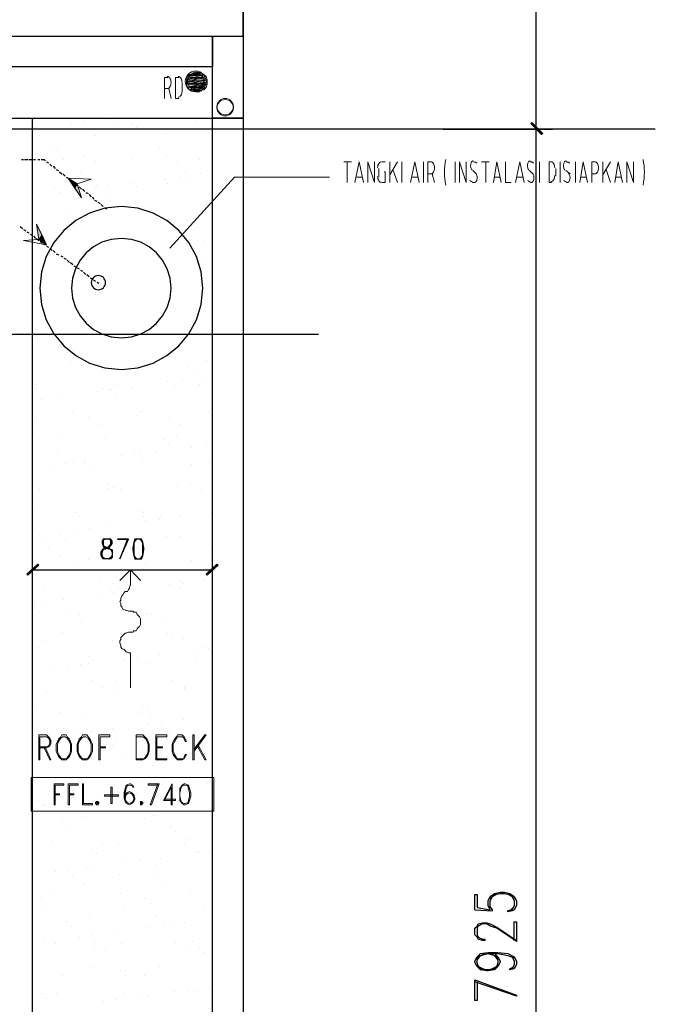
# Model space of a CAD drawing. Header units: millimetres. Extents: x 0 to 420, y 0 to 297.
# Tile 78 of 88: x 332 to 356, y 159 to 197. Entities that reach past the tile are written whole.
import ezdxf

# ---------------------------------------------------------------- set-up
doc = ezdxf.new("R2010")
doc.units = ezdxf.units.MM
doc.layers.add('FILL_000000', color=7, linetype='Continuous')
doc.layers.add('LINE_000000', color=7, linetype='Continuous')
doc.layers.add('FILL_FFFFFF', color=7, linetype='Continuous', true_color=0xffffff)
doc.layers.add('LINE_FFFFFF', color=7, linetype='Continuous', true_color=0xffffff)

msp = doc.modelspace()

# ---------------------------------------------------------------- hatches: boundary and pattern name
at = {"layer": 'FILL_000000'}
h = msp.add_hatch(color=7, dxfattribs=at)
h.dxf.hatch_style = 1
h.paths.add_polyline_path([(352.129, 193.04), (351.663, 193.421), (351.705, 193.463), (352.129, 193.04)])
h = msp.add_hatch(color=7, dxfattribs=at)
h.dxf.hatch_style = 1
h.paths.add_polyline_path([(351.705, 193.463), (351.663, 193.421), (352.129, 193.04), (351.705, 193.463)])
h = msp.add_hatch(color=7, dxfattribs=at)
h.dxf.hatch_style = 1
h.paths.add_polyline_path([(352.086, 192.998), (352.129, 193.04), (351.663, 193.421), (352.086, 192.998)])
h = msp.add_hatch(color=7, dxfattribs=at)
h.dxf.hatch_style = 1
h.paths.add_polyline_path([(351.663, 193.421), (352.129, 193.04), (352.086, 192.998), (351.663, 193.421)])
h = msp.add_hatch(color=7, dxfattribs=at)
h.dxf.hatch_style = 1
h.paths.add_polyline_path([(333.756, 191.304), (334.095, 191.093), (334.01, 190.923), (333.756, 191.304)])
h = msp.add_hatch(color=7, dxfattribs=at)
h.dxf.hatch_style = 1
h.paths.add_polyline_path([(334.095, 191.093), (334.01, 190.923), (334.264, 190.542), (334.095, 191.093)])
h = msp.add_hatch(color=7, dxfattribs=at)
h.dxf.hatch_style = 1
h.paths.add_polyline_path([(332.613, 188.934), (332.74, 189.103), (332.528, 189.526), (332.613, 188.934)])
h = msp.add_hatch(color=7, dxfattribs=at)
h.dxf.hatch_style = 1
h.paths.add_polyline_path([(332.909, 188.722), (332.613, 188.934), (332.74, 189.103), (332.909, 188.722)])
h = msp.add_hatch(color=7, dxfattribs=at)
h.dxf.hatch_style = 1
h.paths.add_polyline_path([(332.571, 176.361), (332.19, 175.937), (332.147, 175.98), (332.571, 176.361)])
h = msp.add_hatch(color=7, dxfattribs=at)
h.dxf.hatch_style = 1
h.paths.add_polyline_path([(332.613, 176.318), (332.571, 176.361), (332.19, 175.937), (332.613, 176.318)])
h = msp.add_hatch(color=7, dxfattribs=at)
h.dxf.hatch_style = 1
h.paths.add_polyline_path([(339.09, 175.98), (339.132, 175.937), (339.513, 176.361), (339.09, 175.98)])
h = msp.add_hatch(color=7, dxfattribs=at)
h.dxf.hatch_style = 1
h.paths.add_polyline_path([(339.132, 175.937), (339.513, 176.361), (339.556, 176.318), (339.132, 175.937)])
at = {"layer": 'FILL_FFFFFF'}
h = msp.add_hatch(color=7, dxfattribs=at)
h.dxf.hatch_style = 1
h.paths.add_polyline_path([(339.09, 195.241), (338.328, 195.114), (339.005, 195.326), (339.09, 195.241)])
h = msp.add_hatch(color=7, dxfattribs=at)
h.dxf.hatch_style = 1
h.paths.add_polyline_path([(338.328, 195.114), (339.005, 195.326), (338.37, 195.241), (338.328, 195.114)])
h = msp.add_hatch(color=7, dxfattribs=at)
h.dxf.hatch_style = 1
h.paths.add_polyline_path([(339.132, 195.114), (338.328, 195.03), (339.09, 195.241), (339.132, 195.114)])
h = msp.add_hatch(color=7, dxfattribs=at)
h.dxf.hatch_style = 1
h.paths.add_polyline_path([(338.328, 195.03), (339.09, 195.241), (338.328, 195.114), (338.328, 195.03)])
h = msp.add_hatch(color=7, dxfattribs=at)
h.dxf.hatch_style = 1
h.paths.add_polyline_path([(339.005, 195.326), (338.37, 195.241), (338.921, 195.368), (339.005, 195.326)])
h = msp.add_hatch(color=7, dxfattribs=at)
h.dxf.hatch_style = 1
h.paths.add_polyline_path([(338.37, 195.241), (338.921, 195.368), (338.455, 195.326), (338.37, 195.241)])
h = msp.add_hatch(color=7, dxfattribs=at)
h.dxf.hatch_style = 1
h.paths.add_polyline_path([(338.921, 195.368), (338.455, 195.326), (338.836, 195.411), (338.921, 195.368)])
h = msp.add_hatch(color=7, dxfattribs=at)
h.dxf.hatch_style = 1
h.paths.add_polyline_path([(339.132, 195.03), (338.328, 194.945), (339.132, 195.114), (339.132, 195.03)])
h = msp.add_hatch(color=7, dxfattribs=at)
h.dxf.hatch_style = 1
h.paths.add_polyline_path([(338.328, 194.945), (339.132, 195.114), (338.328, 195.03), (338.328, 194.945)])
h = msp.add_hatch(color=7, dxfattribs=at)
h.dxf.hatch_style = 1
h.paths.add_polyline_path([(338.37, 194.818), (339.132, 195.03), (338.328, 194.945), (338.37, 194.818)])
h = msp.add_hatch(color=7, dxfattribs=at)
h.dxf.hatch_style = 1
h.paths.add_polyline_path([(339.132, 194.945), (338.37, 194.818), (339.132, 195.03), (339.132, 194.945)])
h = msp.add_hatch(color=7, dxfattribs=at)
h.dxf.hatch_style = 1
h.paths.add_polyline_path([(338.455, 194.733), (339.132, 194.945), (338.37, 194.818), (338.455, 194.733)])
h = msp.add_hatch(color=7, dxfattribs=at)
h.dxf.hatch_style = 1
h.paths.add_polyline_path([(339.09, 194.818), (338.455, 194.733), (339.132, 194.945), (339.09, 194.818)])
h = msp.add_hatch(color=7, dxfattribs=at)
h.dxf.hatch_style = 1
h.paths.add_polyline_path([(338.54, 194.691), (339.09, 194.818), (338.455, 194.733), (338.54, 194.691)])
h = msp.add_hatch(color=7, dxfattribs=at)
h.dxf.hatch_style = 1
h.paths.add_polyline_path([(339.005, 194.733), (338.54, 194.691), (339.09, 194.818), (339.005, 194.733)])
h = msp.add_hatch(color=7, dxfattribs=at)
h.dxf.hatch_style = 1
h.paths.add_polyline_path([(338.624, 194.649), (339.005, 194.733), (338.54, 194.691), (338.624, 194.649)])

# ---------------------------------------------------------------- linework, layer by layer
at = {"layer": 'LINE_000000', "lineweight": 25}
for p, q in [((340.529, 226.568), (340.529, 73.702)), ((351.875, 193.209), (351.875, 217.212)), ((332.401, 193.463), (332.401, 193.463)), ((333.883, 193.421), (333.883, 193.421)), ((334.391, 193.506), (334.391, 193.506)), ((335.238, 193.59), (335.238, 193.59)), ((335.534, 193.506), (335.534, 193.506)), ((336.211, 193.421), (336.211, 193.421)), ((338.709, 193.506), (338.709, 193.506)), ((356.489, 193.209), (263.44, 193.209)), ((332.486, 193.252), (332.486, 193.252)), ((334.814, 192.955), (334.814, 192.955)), ((336.381, 193.252), (336.381, 193.252)), ((337.566, 193.04), (337.566, 193.04)), ((348.276, 193.209), (352.51, 193.209)), ((348.276, 193.209), (352.51, 193.209)), ((351.875, 129.921), (351.875, 193.209)), ((333.163, 192.532), (333.163, 192.532)), ((333.333, 192.363), (333.333, 192.363)), ((334.391, 192.193), (334.391, 192.193)), ((337.27, 192.447), (337.27, 192.447)), ((337.566, 192.193), (337.566, 192.193)), ((331.936, 192.024), (332.02, 192.024)), ((332.063, 192.024), (332.19, 192.024)), ((332.232, 192.024), (332.359, 192.024)), ((332.401, 192.024), (332.486, 192.024)), ((332.571, 192.024), (332.655, 192.024)), ((332.909, 191.939), (332.994, 191.897)), ((333.036, 191.855), (333.121, 191.77)), ((333.163, 191.77), (333.248, 191.685)), ((333.587, 192.024), (333.587, 192.024)), ((334.814, 191.939), (334.814, 191.939)), ((336.254, 192.066), (336.254, 192.066)), ((337.989, 191.939), (337.989, 191.939)), ((338.836, 192.024), (338.836, 192.024)), ((333.29, 191.643), (333.375, 191.601)), ((333.417, 191.558), (333.502, 191.474)), ((333.544, 191.474), (333.629, 191.389)), ((334.222, 191.516), (334.222, 191.516)), ((338.286, 191.516), (338.286, 191.516)), ((338.878, 191.474), (338.878, 191.474)), ((333.671, 191.347), (333.756, 191.304)), ((333.798, 191.262), (333.883, 191.177)), ((333.925, 191.177), (334.01, 191.093)), ((334.052, 191.05), (334.137, 191.008)), ((334.857, 191.008), (334.857, 191.008)), ((335.322, 191.008), (335.322, 191.008)), ((336.169, 191.093), (336.169, 191.093)), ((337.524, 191.262), (337.524, 191.262)), ((337.608, 191.093), (337.608, 191.093)), ((338.074, 191.347), (338.074, 191.347)), ((338.455, 191.347), (338.455, 191.347)), ((332.613, 190.627), (332.613, 190.627)), ((333.206, 190.923), (333.206, 190.923)), ((333.417, 190.754), (333.417, 190.754)), ((334.179, 190.966), (334.264, 190.881)), ((334.306, 190.881), (334.391, 190.796)), ((334.433, 190.754), (334.518, 190.712)), ((334.56, 190.669), (334.645, 190.585)), ((334.814, 190.923), (334.814, 190.923)), ((335.238, 190.627), (335.238, 190.627)), ((336.381, 190.966), (336.381, 190.966)), ((334.687, 190.585), (334.73, 190.5)), ((334.772, 190.458), (334.857, 190.415)), ((334.899, 190.373), (334.984, 190.331)), ((335.026, 190.288), (335.111, 190.204)), ((335.407, 190.458), (335.407, 190.458)), ((333.671, 190.077), (333.671, 190.077)), ((335.153, 190.161), (335.238, 190.119)), ((338.921, 190.077), (338.921, 190.077)), ((338.37, 189.653), (338.37, 189.653)), ((331.893, 189.442), (331.978, 189.357)), ((332.02, 189.315), (332.105, 189.272)), ((332.147, 189.23), (332.232, 189.188)), ((332.274, 189.145), (332.359, 189.103)), ((332.486, 189.399), (332.486, 189.399)), ((338.794, 189.399), (338.794, 189.399)), ((332.401, 189.061), (332.486, 188.976)), ((332.528, 188.976), (332.613, 188.891)), ((332.655, 188.849), (332.74, 188.807)), ((332.782, 188.764), (332.867, 188.722)), ((338.497, 188.764), (338.497, 188.764)), ((339.005, 188.849), (339.005, 188.849)), ((332.909, 188.68), (332.994, 188.637)), ((333.036, 188.595), (333.121, 188.51)), ((333.163, 188.51), (333.248, 188.426)), ((333.29, 188.383), (333.375, 188.341)), ((333.46, 188.299), (333.544, 188.256)), ((333.587, 188.214), (333.671, 188.172)), ((333.714, 188.129), (333.798, 188.045)), ((333.841, 188.045), (333.925, 187.96)), ((338.963, 188.129), (338.963, 188.129)), ((333.968, 187.918), (334.052, 187.875)), ((334.095, 187.833), (334.179, 187.791)), ((334.222, 187.748), (334.306, 187.706)), ((334.349, 187.664), (334.433, 187.579)), ((334.476, 187.579), (334.56, 187.494)), ((334.603, 187.452), (334.687, 187.41)), ((334.73, 187.367), (334.814, 187.325)), ((334.857, 187.283), (334.941, 187.24)), ((332.401, 187.113), (332.401, 187.113)), ((339.217, 187.113), (339.217, 187.113)), ((339.048, 186.182), (339.048, 186.182)), ((332.571, 185.378), (332.571, 185.378)), ((343.45, 185.251), (263.44, 185.251)), ((332.486, 185.166), (332.486, 185.166)), ((333.29, 185.039), (333.29, 185.039)), ((333.46, 184.827), (333.46, 184.827)), ((333.714, 184.573), (333.714, 184.573)), ((333.841, 184.192), (333.841, 184.192)), ((334.137, 184.319), (334.137, 184.319)), ((339.09, 184.235), (339.09, 184.235)), ((334.349, 184.023), (334.349, 184.023)), ((338.413, 184.023), (338.413, 184.023)), ((338.624, 183.811), (338.624, 183.811)), ((337.608, 183.43), (337.608, 183.43)), ((338.159, 183.473), (338.159, 183.473)), ((338.963, 183.6), (338.963, 183.6)), ((332.528, 183.303), (332.528, 183.303)), ((332.528, 183.176), (332.528, 183.176)), ((334.899, 183.049), (334.899, 183.049)), ((335.111, 183.176), (335.111, 183.176)), ((335.365, 183.092), (335.365, 183.092)), ((335.407, 183.134), (335.407, 183.134)), ((335.661, 183.303), (335.661, 183.303)), ((336.254, 183.219), (336.254, 183.219)), ((337.862, 183.261), (337.862, 183.261)), ((338.836, 183.303), (338.836, 183.303)), ((332.698, 182.753), (332.698, 182.753)), ((333.502, 182.88), (333.502, 182.88)), ((335.576, 182.922), (335.576, 182.922)), ((333.925, 182.245), (333.925, 182.245)), ((336.55, 182.287), (336.55, 182.287)), ((339.175, 182.245), (339.175, 182.245)), ((332.528, 182.033), (332.528, 182.033)), ((334.518, 182.033), (334.518, 182.033)), ((336.423, 182.118), (336.423, 182.118)), ((337.693, 182.033), (337.693, 182.033)), ((334.941, 181.779), (334.941, 181.779)), ((338.116, 181.779), (338.116, 181.779)), ((332.613, 181.229), (332.613, 181.229)), ((333.375, 181.229), (333.375, 181.229)), ((335.195, 181.229), (335.195, 181.229)), ((337.439, 181.187), (337.439, 181.187)), ((337.947, 181.314), (337.947, 181.314)), ((333.333, 180.763), (333.333, 180.763)), ((336.508, 180.763), (336.508, 180.763)), ((337.185, 180.721), (337.185, 180.721)), ((337.651, 181.017), (337.651, 181.017)), ((338.54, 180.89), (338.54, 180.89)), ((339.09, 180.975), (339.09, 180.975)), ((334.433, 180.382), (334.433, 180.382)), ((335.83, 180.552), (335.83, 180.552)), ((336.338, 180.636), (336.338, 180.636)), ((336.635, 180.34), (336.635, 180.34)), ((333.079, 180.171), (333.079, 180.171)), ((333.629, 180.255), (333.629, 180.255)), ((333.968, 180.298), (333.968, 180.298)), ((334.391, 180.298), (334.391, 180.298)), ((334.603, 180.128), (334.603, 180.128)), ((338.54, 180.213), (338.54, 180.213)), ((339.217, 180.298), (339.217, 180.298)), ((332.613, 179.197), (332.613, 179.197)), ((332.655, 179.282), (332.655, 179.282)), ((335.28, 179.282), (335.28, 179.282)), ((335.322, 179.493), (335.322, 179.493)), ((335.492, 179.324), (335.492, 179.324)), ((335.788, 179.239), (335.788, 179.239)), ((337.989, 179.366), (337.989, 179.366)), ((338.497, 179.493), (338.497, 179.493)), ((338.921, 179.239), (338.921, 179.239)), ((332.401, 178.435), (332.401, 178.435)), ((334.052, 178.35), (334.052, 178.35)), ((334.137, 178.223), (334.137, 178.223)), ((336.465, 178.393), (336.465, 178.393)), ((336.677, 178.35), (336.677, 178.35)), ((336.677, 178.223), (336.677, 178.223)), ((336.762, 178.054), (336.762, 178.054)), ((337.27, 178.096), (337.27, 178.096)), ((337.312, 178.223), (337.312, 178.223)), ((338.116, 178.223), (338.116, 178.223)), ((339.302, 178.35), (339.302, 178.35)), ((334.01, 177.673), (334.01, 177.673)), ((334.56, 177.758), (334.56, 177.758)), ((335.365, 177.842), (335.365, 177.842)), ((332.655, 177.504), (332.655, 177.504)), ((332.74, 177.334), (332.74, 177.334)), ((333.417, 177.504), (333.417, 177.504)), ((333.629, 177.334), (333.629, 177.334)), ((335.322, 177.334), (335.322, 177.334)), ((337.566, 177.419), (337.566, 177.419)), ((338.074, 177.419), (338.074, 177.419)), ((332.994, 176.953), (332.994, 176.953)), ((336.169, 176.953), (336.169, 176.953)), ((339.302, 176.953), (339.302, 176.953)), ((333.417, 176.657), (333.417, 176.657)), ((334.518, 176.53), (334.518, 176.53)), ((335.068, 176.657), (335.153, 176.572)), ((335.322, 176.572), (335.449, 176.657)), ((336.592, 176.657), (336.592, 176.657)), ((332.359, 176.149), (339.344, 176.149)), ((334.095, 176.361), (334.095, 176.361)), ((336.762, 176.403), (336.762, 176.403)), ((338.54, 176.488), (338.54, 176.488)), ((338.751, 176.318), (338.751, 176.318)), ((332.359, 175.556), (332.359, 175.556)), ((332.782, 175.387), (332.782, 175.387)), ((334.984, 175.683), (334.984, 175.683)), ((335.492, 175.599), (335.492, 175.599)), ((335.703, 175.429), (335.703, 175.429)), ((337.693, 175.556), (337.693, 175.556)), ((338.116, 175.683), (338.116, 175.683)), ((338.116, 175.472), (338.116, 175.472)), ((338.201, 175.599), (338.201, 175.599)), ((339.048, 175.726), (339.048, 175.726)), ((333.587, 175.006), (333.587, 175.006)), ((334.941, 175.175), (334.941, 175.175)), ((335.407, 175.345), (335.407, 175.345)), ((335.492, 175.26), (335.492, 175.26)), ((336.296, 175.345), (336.296, 175.345)), ((332.444, 174.71), (332.444, 174.71)), ((332.74, 174.879), (332.74, 174.879)), ((336.592, 174.625), (336.592, 174.625)), ((332.655, 174.54), (332.655, 174.54)), ((333.798, 174.413), (333.798, 174.413)), ((334.179, 174.413), (334.179, 174.413)), ((336.804, 174.456), (336.804, 174.456)), ((336.973, 174.413), (336.973, 174.413)), ((334.264, 174.117), (334.264, 174.117)), ((337.397, 174.117), (337.397, 174.117)), ((333.544, 173.736), (333.544, 173.736)), ((337.608, 173.694), (337.608, 173.694)), ((337.778, 173.524), (337.778, 173.524)), ((338.201, 173.482), (338.201, 173.482)), ((332.613, 173.143), (332.613, 173.143)), ((332.867, 173.397), (332.867, 173.397)), ((335.449, 173.397), (335.449, 173.397)), ((335.788, 173.143), (335.788, 173.143)), ((338.963, 173.143), (338.963, 173.143)), ((339.175, 173.101), (339.175, 173.101)), ((334.56, 172.805), (334.56, 172.805)), ((336.169, 172.932), (336.169, 172.932)), ((336.423, 172.762), (336.423, 172.762)), ((337.27, 172.847), (337.27, 172.847)), ((338.624, 173.016), (338.624, 173.016)), ((338.667, 172.72), (338.667, 172.72)), ((333.163, 172.339), (333.163, 172.339)), ((333.714, 172.381), (333.714, 172.381)), ((334.222, 172.466), (334.222, 172.466)), ((334.518, 172.508), (334.518, 172.508)), ((334.73, 172.635), (334.73, 172.635)), ((335.915, 172.678), (335.915, 172.678)), ((336.889, 172.508), (336.889, 172.508)), ((334.645, 171.873), (334.645, 171.873)), ((335.068, 171.577), (335.068, 171.577)), ((335.619, 171.831), (335.619, 171.831)), ((337.778, 171.873), (337.778, 171.873)), ((338.243, 171.577), (338.243, 171.577)), ((332.909, 171.45), (332.909, 171.45)), ((335.534, 171.45), (335.534, 171.45)), ((338.243, 171.535), (338.243, 171.535)), ((332.571, 170.942), (332.571, 170.942)), ((336.635, 170.9), (336.635, 170.9)), ((333.46, 170.603), (333.46, 170.603)), ((334.306, 170.519), (334.306, 170.519)), ((336.592, 170.603), (336.592, 170.603)), ((336.804, 170.73), (336.804, 170.73)), ((336.931, 170.561), (336.931, 170.561)), ((336.846, 170.18), (336.846, 170.18)), ((337.354, 170.222), (337.354, 170.222)), ((338.201, 170.349), (338.201, 170.349)), ((333.587, 170.011), (333.587, 170.011)), ((333.756, 169.841), (333.756, 169.841)), ((334.095, 169.799), (334.095, 169.799)), ((334.645, 169.884), (334.645, 169.884)), ((335.449, 170.011), (335.449, 170.011)), ((337.693, 169.926), (337.693, 169.926)), ((332.74, 169.63), (332.74, 169.63)), ((332.994, 169.503), (332.994, 169.503)), ((335.449, 169.333), (335.449, 169.333)), ((335.576, 169.503), (335.576, 169.503)), ((338.328, 169.587), (338.328, 169.587)), ((338.624, 169.333), (338.624, 169.333)), ((332.74, 169.037), (332.74, 169.037)), ((334.645, 169.037), (334.645, 169.037)), ((335.873, 169.037), (335.873, 169.037)), ((338.709, 168.995), (338.709, 168.995)), ((339.048, 169.037), (339.048, 169.037)), ((334.349, 168.571), (334.349, 168.571)), ((337.016, 168.571), (337.016, 168.571)), ((338.878, 168.825), (338.878, 168.825)), ((334.264, 168.063), (334.264, 168.063)), ((335.661, 168.106), (335.661, 168.106)), ((335.83, 167.936), (335.83, 167.936)), ((337.439, 168.063), (337.439, 168.063)), ((339.132, 167.852), (339.132, 167.852)), ((333.036, 167.555), (333.036, 167.555)), ((335.576, 167.386), (335.576, 167.386)), ((335.661, 167.555), (335.661, 167.555)), ((336.381, 167.471), (336.381, 167.471)), ((337.778, 167.682), (337.778, 167.682)), ((338.286, 167.725), (338.286, 167.725)), ((338.37, 167.64), (338.37, 167.64)), ((332.613, 167.217), (332.613, 167.217)), ((332.782, 167.047), (332.782, 167.047)), ((332.825, 167.005), (332.825, 167.005)), ((333.671, 167.132), (333.671, 167.132)), ((335.026, 167.301), (335.026, 167.301)), ((336.719, 167.132), (336.719, 167.132)), ((333.121, 166.793), (333.121, 166.793)), ((336.296, 166.793), (336.296, 166.793)), ((337.058, 166.624), (337.058, 166.624)), ((333.544, 166.497), (333.544, 166.497)), ((333.671, 166.243), (333.671, 166.243)), ((334.433, 166.582), (334.433, 166.582)), ((336.719, 166.497), (336.719, 166.497)), ((337.735, 166.201), (337.735, 166.201)), ((337.905, 166.031), (337.905, 166.031)), ((333.121, 165.608), (333.121, 165.608)), ((335.068, 165.523), (335.068, 165.523)), ((335.703, 165.566), (335.703, 165.566)), ((338.243, 165.523), (338.243, 165.523)), ((338.455, 165.693), (338.455, 165.693)), ((334.687, 165.312), (334.687, 165.312)), ((334.857, 165.142), (334.857, 165.142)), ((338.709, 165.185), (338.709, 165.185)), ((338.794, 165.227), (338.794, 165.227)), ((339.217, 165.227), (339.217, 165.227)), ((335.957, 164.804), (335.957, 164.804)), ((336.508, 164.888), (336.508, 164.888)), ((337.312, 164.973), (337.312, 164.973)), ((333.248, 164.465), (333.248, 164.465)), ((333.756, 164.507), (333.756, 164.507)), ((334.476, 164.634), (334.476, 164.634)), ((334.603, 164.634), (334.603, 164.634)), ((335.746, 164.338), (335.746, 164.338)), ((337.143, 164.677), (337.143, 164.677)), ((333.925, 164.253), (333.925, 164.253)), ((334.349, 163.957), (334.349, 163.957)), ((337.1, 164.253), (337.1, 164.253)), ((337.524, 163.957), (337.524, 163.957)), ((333.163, 163.661), (333.163, 163.661)), ((335.788, 163.618), (335.788, 163.618)), ((338.497, 163.745), (338.497, 163.745)), ((332.698, 163.449), (332.698, 163.449)), ((336.762, 163.407), (336.762, 163.407)), ((336.931, 163.237), (336.931, 163.237)), ((332.74, 162.983), (332.74, 162.983)), ((335.915, 162.983), (335.915, 162.983)), ((339.048, 162.983), (339.048, 162.983)), ((349.504, 162.983), (350.181, 162.941)), ((351.028, 163.11), (350.859, 162.941)), ((333.714, 162.518), (333.714, 162.518)), ((334.56, 162.687), (334.56, 162.687)), ((337.185, 162.729), (337.185, 162.729)), ((337.82, 162.433), (337.82, 162.433)), ((338.243, 162.475), (338.243, 162.475)), ((333.883, 162.348), (333.883, 162.348)), ((335.534, 162.137), (335.534, 162.137)), ((336.889, 162.306), (336.889, 162.306)), ((337.439, 162.391), (337.439, 162.391)), ((332.782, 161.756), (332.782, 161.756)), ((333.248, 161.671), (333.248, 161.671)), ((334.179, 161.925), (334.179, 161.925)), ((334.687, 162.01), (334.687, 162.01)), ((334.772, 161.713), (334.772, 161.713)), ((335.83, 161.671), (335.83, 161.671)), ((337.905, 161.713), (337.905, 161.713)), ((338.582, 161.756), (338.582, 161.756)), ((334.772, 161.544), (334.772, 161.544)), ((335.195, 161.417), (335.195, 161.417)), ((338.328, 161.417), (338.328, 161.417)), ((338.836, 161.502), (338.836, 161.502)), ((339.005, 161.332), (339.005, 161.332)), ((334.603, 160.74), (334.603, 160.74)), ((335.788, 160.613), (335.788, 160.613)), ((337.27, 160.782), (337.27, 160.782)), ((333.544, 160.443), (333.544, 160.443)), ((335.957, 160.443), (335.957, 160.443)), ((336.719, 160.443), (336.719, 160.443)), ((337.862, 159.808), (337.862, 159.808)), ((338.37, 159.851), (338.37, 159.851)), ((338.624, 159.808), (338.624, 159.808)), ((339.217, 159.978), (339.217, 159.978)), ((332.74, 159.724), (332.74, 159.724)), ((332.909, 159.554), (332.909, 159.554)), ((333.29, 159.724), (333.29, 159.724)), ((335.111, 159.427), (335.111, 159.427)), ((335.619, 159.512), (335.619, 159.512)), ((335.915, 159.724), (335.915, 159.724)), ((336.465, 159.597), (336.465, 159.597)), ((336.846, 159.639), (336.846, 159.639))]:
    msp.add_line(p, q, dxfattribs=at)
at = {"layer": 'LINE_000000', "lineweight": 5}
for p, q in [((338.455, 195.199), (339.005, 195.199)), ((338.497, 195.284), (338.54, 195.284)), ((338.582, 195.326), (338.836, 195.326)), ((338.794, 195.284), (338.836, 195.284)), ((338.878, 195.284), (338.963, 195.284)), ((338.413, 195.157), (338.455, 195.157)), ((338.413, 195.072), (339.048, 195.072)), ((338.413, 194.987), (338.455, 194.987)), ((338.413, 194.945), (339.048, 194.945)), ((338.455, 194.86), (338.455, 194.86)), ((338.497, 195.157), (338.54, 195.157)), ((338.497, 194.987), (338.54, 194.987)), ((338.497, 194.86), (338.54, 194.86)), ((338.497, 194.818), (338.963, 194.818)), ((338.794, 195.157), (338.836, 195.157)), ((338.794, 194.987), (338.836, 194.987)), ((338.794, 194.86), (338.836, 194.86)), ((338.794, 194.733), (338.836, 194.733)), ((338.878, 194.733), (338.878, 194.733))]:
    msp.add_line(p, q, dxfattribs=at)
at = {"layer": 'LINE_000000', "lineweight": 13}
for p, q in [((338.159, 194.649), (338.159, 194.987)), ((337.608, 194.776), (337.481, 194.776)), ((337.651, 194.776), (337.735, 194.395)), ((337.905, 194.395), (338.032, 194.395)), ((344.424, 191.939), (344.72, 191.939)), ((344.551, 191.135), (344.551, 191.939)), ((345.906, 191.939), (346.033, 191.939)), ((346.202, 191.135), (346.202, 191.939)), ((346.498, 191.939), (346.202, 191.431)), ((346.668, 191.135), (346.668, 191.939)), ((347.514, 191.135), (347.514, 191.939)), ((348.742, 191.135), (348.742, 191.939)), ((349.758, 191.939), (350.054, 191.939)), ((349.927, 191.135), (349.927, 191.939)), ((352.002, 191.135), (352.002, 191.939)), ((352.806, 191.135), (352.806, 191.939)), ((353.399, 191.135), (353.399, 191.939)), ((354.457, 191.135), (354.457, 191.939)), ((354.753, 191.939), (354.457, 191.431)), ((345.779, 191.347), (345.779, 191.685)), ((346.329, 191.643), (346.498, 191.135)), ((347.811, 191.474), (347.684, 191.474)), ((347.853, 191.474), (347.938, 191.135)), ((349.419, 191.601), (349.546, 191.474)), ((351.621, 191.601), (351.748, 191.474)), ((352.637, 191.389), (352.637, 191.685)), ((353.018, 191.601), (353.187, 191.474)), ((354.161, 191.474), (354.034, 191.474)), ((354.584, 191.643), (354.753, 191.135)), ((345.144, 191.347), (344.932, 191.347)), ((347.303, 191.347), (347.091, 191.347)), ((350.478, 191.347), (350.266, 191.347)), ((351.367, 191.347), (351.113, 191.347)), ((352.383, 191.135), (352.467, 191.135)), ((353.822, 191.347), (353.61, 191.347)), ((355.177, 191.347), (354.965, 191.347)), ((336.169, 172.932), (336.169, 171.577)), ((336.381, 169.757), (336.381, 168.783)), ((336.381, 169.672), (336.381, 168.825)), ((337.143, 169.757), (337.143, 168.783)), ((337.185, 169.672), (337.185, 168.825))]:
    msp.add_line(p, q, dxfattribs=at)
at = {"layer": 'LINE_000000', "lineweight": 25}
for points in [[(340.529, 196.808), (340.529, 217.212), (284.607, 217.212), (284.607, 196.808)], [(332.698, 192.024), (332.825, 192.024), (332.867, 191.982)], [(335.111, 177.334), (335.111, 177.25), (335.111, 177.165), (335.111, 177.08), (335.195, 177.038), (335.322, 176.996), (335.365, 176.953), (335.449, 176.911), (335.449, 176.826), (335.449, 176.699), (335.449, 176.615), (335.407, 176.572), (335.322, 176.572), (335.195, 176.572), (335.111, 176.572), (335.068, 176.615), (335.026, 176.699), (335.026, 176.826), (335.068, 176.911), (335.111, 176.953), (335.195, 176.996), (335.322, 177.038), (335.365, 177.08), (335.407, 177.165), (335.407, 177.25), (335.365, 177.334)], [(335.407, 177.292), (335.322, 177.334), (335.195, 177.334), (335.111, 177.292)], [(336.381, 177.334), (336.296, 177.207), (336.296, 176.996), (336.296, 176.911), (336.296, 176.699), (336.381, 176.572)], [(336.592, 177.292), (336.508, 177.334), (336.423, 177.334), (336.338, 177.292)], [(336.55, 176.572), (336.635, 176.699), (336.635, 176.911), (336.635, 176.996), (336.635, 177.207), (336.55, 177.334)], [(336.338, 176.615), (336.423, 176.572), (336.508, 176.572), (336.592, 176.615)], [(349.504, 162.983), (349.504, 163.576), (349.589, 163.576), (349.589, 163.068), (350.097, 162.983), (350.012, 163.153), (350.012, 163.322), (350.097, 163.491), (350.266, 163.618), (350.478, 163.661), (350.647, 163.661), (350.859, 163.618), (351.028, 163.491), (351.113, 163.322), (351.113, 163.153), (351.028, 162.983), (350.943, 162.941), (350.774, 162.899), (350.774, 162.941)], [(350.181, 162.941), (350.181, 162.983), (350.097, 163.11), (350.097, 163.322), (350.181, 163.491), (350.393, 163.618)], [(350.097, 163.407), (350.266, 163.576), (350.478, 163.618), (350.647, 163.618), (350.859, 163.576), (351.028, 163.407)], [(350.732, 163.618), (350.943, 163.491), (351.028, 163.322), (351.028, 163.153), (350.943, 162.983), (350.774, 162.941)], [(351.028, 161.798), (351.028, 162.518), (351.113, 162.518), (351.113, 161.756), (350.351, 162.264), (350.097, 162.348), (349.97, 162.433), (349.8, 162.433), (349.631, 162.348), (349.589, 162.264), (349.589, 162.01), (349.631, 161.925), (349.8, 161.84), (349.885, 161.84), (349.885, 161.798), (349.8, 161.798), (349.631, 161.84), (349.589, 161.925), (349.504, 162.01), (349.504, 162.264), (349.589, 162.348), (349.631, 162.433), (349.8, 162.475), (349.97, 162.475), (350.097, 162.433), (350.351, 162.306), (351.113, 161.798)], [(350.266, 161.29), (350.393, 161.163), (350.478, 160.994), (350.478, 160.951), (350.393, 160.782), (350.266, 160.655), (350.012, 160.613), (349.97, 160.613), (349.716, 160.655), (349.589, 160.782), (349.504, 160.951), (349.504, 160.994), (349.589, 161.163), (349.716, 161.29), (350.012, 161.332), (350.393, 161.332), (350.774, 161.29), (351.028, 161.163), (351.113, 160.994), (351.113, 160.867), (351.028, 160.697), (350.859, 160.655), (350.859, 160.697), (351.028, 160.782)], [(349.885, 160.655), (349.631, 160.782), (349.589, 160.951), (349.589, 160.994), (349.631, 161.163), (349.885, 161.29)], [(349.589, 161.036), (349.716, 161.205), (350.012, 161.29), (350.393, 161.29), (350.774, 161.205), (351.028, 161.121)], [(350.012, 161.29), (350.266, 161.205), (350.393, 161.036)], [(350.097, 161.29), (350.351, 161.163), (350.393, 160.994), (350.393, 160.951), (350.351, 160.782), (350.097, 160.655)], [(350.943, 161.163), (351.028, 160.994), (351.028, 160.867), (350.943, 160.697)], [(350.393, 160.867), (350.266, 160.697), (350.012, 160.655), (349.97, 160.655), (349.716, 160.697), (349.589, 160.867)], [(349.589, 160.189), (349.589, 159.47), (349.504, 159.47), (349.504, 160.274), (351.113, 159.681), (351.113, 159.639), (349.504, 160.189)]]:
    msp.add_lwpolyline(points, dxfattribs=at)
for points in [[(339.344, 196.808), (339.344, 195.622), (286.978, 195.622), (286.978, 122.132), (331.174, 122.132), (331.174, 193.633), (332.359, 193.633), (332.359, 120.904), (285.792, 120.946), (285.792, 196.808), (339.344, 196.808)], [(340.529, 196.808), (340.529, 193.633), (339.344, 193.633), (339.344, 196.808), (340.529, 196.808)], [(286.978, 193.633), (339.344, 193.633), (339.344, 195.622), (286.978, 195.622), (286.978, 193.633)], [(339.344, 193.633), (340.529, 193.633), (340.529, 154.898), (332.359, 154.898), (332.359, 156.083), (339.344, 156.083), (339.344, 193.633)], [(338.963, 187.05), (338.899, 187.685), (338.715, 188.277), (338.424, 188.813), (338.039, 189.28), (337.573, 189.665), (337.037, 189.956), (336.445, 190.14), (335.809, 190.204), (335.174, 190.14), (334.582, 189.956), (334.046, 189.665), (333.579, 189.28), (333.194, 188.813), (332.903, 188.277), (332.719, 187.685), (332.655, 187.05), (332.719, 186.414), (332.903, 185.822), (333.194, 185.286), (333.579, 184.82), (334.046, 184.435), (334.582, 184.144), (335.174, 183.96), (335.809, 183.896), (336.445, 183.96), (337.037, 184.144), (337.573, 184.435), (338.039, 184.82), (338.424, 185.286), (338.715, 185.822), (338.899, 186.414), (338.963, 187.05)], [(337.735, 187.05), (337.696, 187.438), (337.584, 187.8), (337.406, 188.127), (337.171, 188.412), (336.886, 188.647), (336.559, 188.825), (336.197, 188.937), (335.809, 188.976), (335.421, 188.937), (335.059, 188.825), (334.732, 188.647), (334.447, 188.412), (334.212, 188.127), (334.034, 187.8), (333.922, 187.438), (333.883, 187.05), (333.922, 186.662), (334.034, 186.3), (334.212, 185.973), (334.447, 185.688), (334.732, 185.453), (335.059, 185.275), (335.421, 185.163), (335.809, 185.124), (336.197, 185.163), (336.559, 185.275), (336.886, 185.453), (337.171, 185.688), (337.406, 185.973), (337.584, 186.3), (337.696, 186.662), (337.735, 187.05)], [(335.195, 187.262), (335.19, 187.317), (335.174, 187.369), (335.148, 187.415), (335.115, 187.456), (335.074, 187.49), (335.027, 187.515), (334.976, 187.531), (334.92, 187.537), (334.865, 187.531), (334.813, 187.515), (334.766, 187.49), (334.726, 187.456), (334.692, 187.415), (334.667, 187.369), (334.651, 187.317), (334.645, 187.262), (334.651, 187.206), (334.667, 187.154), (334.692, 187.108), (334.726, 187.067), (334.766, 187.033), (334.813, 187.008), (334.865, 186.992), (334.92, 186.986), (334.976, 186.992), (335.027, 187.008), (335.074, 187.033), (335.115, 187.067), (335.148, 187.108), (335.174, 187.154), (335.19, 187.206), (335.195, 187.262)], [(335.195, 177.334), (335.111, 177.334), (335.068, 177.25), (335.068, 177.165), (335.111, 177.08), (335.111, 177.038), (335.195, 176.996), (335.322, 176.953), (335.365, 176.953), (335.407, 176.911), (335.449, 176.826), (335.449, 176.699), (335.407, 176.615), (335.322, 176.572), (335.195, 176.572), (335.111, 176.615), (335.068, 176.699), (335.068, 176.826), (335.111, 176.911), (335.111, 176.953), (335.195, 176.953), (335.322, 176.996), (335.365, 177.038), (335.407, 177.08), (335.449, 177.165), (335.449, 177.25), (335.407, 177.334), (335.322, 177.334), (335.195, 177.334)], [(335.746, 176.572), (336.084, 177.334), (335.661, 177.334), (336.042, 177.334), (335.746, 176.572)], [(336.423, 177.334), (336.338, 177.334), (336.296, 177.207), (336.254, 176.996), (336.254, 176.911), (336.296, 176.699), (336.338, 176.572), (336.423, 176.572), (336.508, 176.572), (336.592, 176.572), (336.635, 176.699), (336.677, 176.911), (336.677, 176.996), (336.635, 177.207), (336.592, 177.334), (336.508, 177.334), (336.423, 177.334)]]:
    msp.add_lwpolyline(points, close=True, dxfattribs=at)
at = {"layer": 'LINE_000000', "lineweight": 13}
for points in [[(337.481, 194.395), (337.481, 195.199), (337.608, 195.199)], [(337.587, 194.776), (337.617, 194.78), (337.645, 194.794), (337.67, 194.815), (337.692, 194.844), (337.71, 194.878), (337.724, 194.918), (337.732, 194.962), (337.735, 195.008), (337.732, 195.055), (337.724, 195.099), (337.71, 195.139), (337.692, 195.173), (337.67, 195.202), (337.645, 195.223), (337.617, 195.237), (337.587, 195.241)], [(338.032, 195.199), (337.905, 195.199), (337.905, 194.395)], [(338.159, 195.008), (338.156, 195.055), (338.147, 195.099), (338.133, 195.139), (338.115, 195.173), (338.093, 195.202), (338.068, 195.223), (338.04, 195.237), (338.011, 195.241)], [(338.011, 194.437), (338.04, 194.442), (338.068, 194.455), (338.093, 194.477), (338.115, 194.505), (338.133, 194.54), (338.147, 194.579), (338.156, 194.623), (338.159, 194.67)], [(344.847, 191.135), (345.017, 191.939), (345.186, 191.135)], [(345.355, 191.135), (345.355, 191.939), (345.609, 191.135), (345.609, 191.939)], [(345.885, 191.939), (345.855, 191.935), (345.827, 191.921), (345.802, 191.9), (345.78, 191.871), (345.762, 191.837), (345.748, 191.797), (345.739, 191.753), (345.736, 191.706)], [(347.006, 191.135), (347.176, 191.939), (347.345, 191.135)], [(347.684, 191.135), (347.684, 191.939), (347.811, 191.939)], [(347.789, 191.474), (347.819, 191.478), (347.847, 191.492), (347.872, 191.513), (347.894, 191.542), (347.912, 191.576), (347.926, 191.616), (347.935, 191.66), (347.938, 191.706), (347.935, 191.753), (347.926, 191.797), (347.912, 191.837), (347.894, 191.871), (347.872, 191.9), (347.847, 191.921), (347.819, 191.935), (347.789, 191.939)], [(348.371, 192.034), (348.348, 191.913), (348.332, 191.789), (348.322, 191.663), (348.319, 191.537), (348.322, 191.411), (348.332, 191.285), (348.348, 191.162), (348.371, 191.04)], [(348.911, 191.135), (348.911, 191.939), (349.165, 191.135), (349.165, 191.939)], [(349.44, 191.982), (349.422, 191.979), (349.405, 191.971), (349.389, 191.958), (349.375, 191.94), (349.362, 191.919), (349.351, 191.894), (349.343, 191.866), (349.338, 191.835), (349.335, 191.803), (349.335, 191.771), (349.338, 191.74), (349.345, 191.711), (349.353, 191.684), (349.364, 191.659), (349.377, 191.638), (349.393, 191.621)], [(349.576, 191.894), (349.56, 191.904), (349.544, 191.913), (349.528, 191.921), (349.511, 191.927), (349.494, 191.932), (349.478, 191.936), (349.461, 191.938), (349.444, 191.939)], [(350.224, 191.135), (350.351, 191.939), (350.52, 191.135)], [(350.689, 191.939), (350.689, 191.135), (350.901, 191.135)], [(351.07, 191.135), (351.24, 191.939), (351.409, 191.135)], [(351.641, 191.982), (351.623, 191.979), (351.606, 191.971), (351.59, 191.958), (351.576, 191.94), (351.563, 191.919), (351.553, 191.894), (351.544, 191.866), (351.539, 191.835), (351.536, 191.803), (351.537, 191.771), (351.54, 191.74), (351.546, 191.711), (351.554, 191.684), (351.565, 191.659), (351.579, 191.638), (351.594, 191.621)], [(351.777, 191.894), (351.761, 191.904), (351.745, 191.913), (351.729, 191.921), (351.712, 191.927), (351.696, 191.932), (351.679, 191.936), (351.662, 191.938), (351.645, 191.939)], [(352.467, 191.939), (352.383, 191.939), (352.383, 191.135)], [(352.594, 191.706), (352.591, 191.753), (352.583, 191.797), (352.569, 191.837), (352.551, 191.871), (352.529, 191.9), (352.504, 191.921), (352.476, 191.935), (352.446, 191.939)], [(353.038, 191.982), (353.02, 191.979), (353.003, 191.971), (352.987, 191.958), (352.973, 191.94), (352.96, 191.919), (352.95, 191.894), (352.941, 191.866), (352.936, 191.835), (352.933, 191.803), (352.934, 191.771), (352.937, 191.74), (352.943, 191.711), (352.951, 191.684), (352.962, 191.659), (352.976, 191.638), (352.991, 191.621)], [(353.174, 191.894), (353.158, 191.904), (353.142, 191.913), (353.126, 191.921), (353.109, 191.927), (353.093, 191.932), (353.076, 191.936), (353.059, 191.938), (353.042, 191.939)], [(353.568, 191.135), (353.695, 191.939), (353.864, 191.135)], [(354.034, 191.135), (354.034, 191.939), (354.161, 191.939)], [(354.139, 191.474), (354.169, 191.478), (354.197, 191.492), (354.222, 191.513), (354.244, 191.542), (354.262, 191.576), (354.276, 191.616), (354.285, 191.66), (354.288, 191.706), (354.285, 191.753), (354.276, 191.797), (354.262, 191.837), (354.244, 191.871), (354.222, 191.9), (354.197, 191.921), (354.169, 191.935), (354.139, 191.939)], [(354.923, 191.135), (355.05, 191.939), (355.219, 191.135)], [(355.388, 191.135), (355.388, 191.939), (355.642, 191.135), (355.642, 191.939)], [(356.013, 191.04), (356.036, 191.162), (356.053, 191.285), (356.062, 191.411), (356.066, 191.537), (356.062, 191.663), (356.053, 191.789), (356.036, 191.913), (356.013, 192.034)], [(345.99, 191.558), (346.033, 191.558), (346.033, 191.135), (345.906, 191.135)], [(349.483, 191.135), (349.501, 191.138), (349.518, 191.146), (349.534, 191.159), (349.549, 191.176), (349.561, 191.198), (349.572, 191.223), (349.58, 191.251), (349.586, 191.282), (349.588, 191.314), (349.588, 191.346), (349.585, 191.376), (349.579, 191.406), (349.57, 191.433), (349.559, 191.457), (349.546, 191.478), (349.531, 191.495)], [(351.685, 191.135), (351.703, 191.138), (351.72, 191.146), (351.736, 191.159), (351.75, 191.176), (351.763, 191.198), (351.773, 191.223), (351.782, 191.251), (351.787, 191.282), (351.79, 191.314), (351.789, 191.346), (351.786, 191.376), (351.78, 191.406), (351.772, 191.433), (351.761, 191.457), (351.747, 191.478), (351.732, 191.495)], [(352.446, 191.177), (352.476, 191.182), (352.504, 191.196), (352.529, 191.217), (352.551, 191.246), (352.569, 191.28), (352.583, 191.32), (352.591, 191.363), (352.594, 191.41)], [(353.082, 191.135), (353.1, 191.138), (353.117, 191.146), (353.133, 191.159), (353.147, 191.176), (353.16, 191.198), (353.17, 191.223), (353.179, 191.251), (353.184, 191.282), (353.187, 191.314), (353.186, 191.346), (353.183, 191.376), (353.177, 191.406), (353.169, 191.433), (353.158, 191.457), (353.144, 191.478), (353.129, 191.495)], [(345.736, 191.368), (345.739, 191.321), (345.748, 191.277), (345.762, 191.238), (345.78, 191.203), (345.802, 191.175), (345.827, 191.153), (345.855, 191.14), (345.885, 191.135)], [(349.303, 191.228), (349.322, 191.208), (349.341, 191.191), (349.362, 191.175), (349.382, 191.162), (349.404, 191.152), (349.426, 191.144), (349.448, 191.138), (349.47, 191.135)], [(351.546, 191.228), (351.565, 191.208), (351.585, 191.191), (351.605, 191.175), (351.626, 191.162), (351.647, 191.152), (351.669, 191.144), (351.691, 191.138), (351.714, 191.135)], [(352.943, 191.228), (352.962, 191.208), (352.982, 191.191), (353.002, 191.175), (353.023, 191.162), (353.044, 191.152), (353.066, 191.144), (353.088, 191.138), (353.111, 191.135)], [(336.169, 176.149), (336.169, 175.641), (336.169, 175.556), (336.127, 175.472), (336.127, 175.429), (336.084, 175.387), (336.042, 175.302), (335.957, 175.302), (335.915, 175.26), (335.873, 175.175), (335.83, 175.133), (335.788, 175.048), (335.788, 174.964), (335.746, 174.921), (335.788, 174.837), (335.788, 174.752), (335.83, 174.71), (335.873, 174.625), (335.957, 174.583), (336, 174.583), (336.084, 174.54), (336.169, 174.54)], [(335.746, 175.726), (336.169, 176.149), (336.55, 175.726)], [(336.169, 172.932), (336.084, 172.932), (336, 172.974), (335.957, 173.016), (335.915, 173.059), (335.83, 173.101), (335.788, 173.143), (335.788, 173.228), (335.746, 173.313), (335.746, 173.397), (335.788, 173.44), (335.788, 173.524), (335.83, 173.567), (335.915, 173.651), (335.957, 173.694), (336, 173.694), (336.084, 173.736), (336.169, 173.736), (336.254, 173.736), (336.296, 173.778), (336.381, 173.778), (336.423, 173.863), (336.465, 173.905), (336.508, 173.948), (336.55, 174.032), (336.55, 174.117), (336.55, 174.159), (336.55, 174.244), (336.508, 174.329), (336.465, 174.371), (336.423, 174.413), (336.381, 174.498), (336.296, 174.498), (336.254, 174.54), (336.169, 174.54)], [(332.655, 169.249), (332.909, 169.249), (332.994, 169.291), (333.036, 169.333), (333.079, 169.418), (333.079, 169.545), (333.036, 169.63), (332.994, 169.672), (332.909, 169.757), (332.613, 169.757), (332.613, 168.783), (332.655, 168.783), (332.655, 169.672), (332.909, 169.672), (332.994, 169.63), (333.036, 169.545), (333.036, 169.418), (332.994, 169.333), (332.909, 169.291), (332.655, 169.291)], [(336.381, 169.757), (336.635, 169.757), (336.719, 169.672), (336.804, 169.587), (336.846, 169.503), (336.889, 169.376), (336.889, 169.122), (336.846, 168.995), (336.804, 168.91), (336.719, 168.825), (336.635, 168.783), (336.381, 168.783)], [(336.381, 169.672), (336.635, 169.672), (336.719, 169.63), (336.762, 169.587), (336.804, 169.503), (336.846, 169.376), (336.846, 169.122), (336.804, 168.995), (336.762, 168.91), (336.719, 168.868), (336.635, 168.825), (336.381, 168.825)], [(337.143, 169.757), (337.566, 169.757), (337.566, 169.672), (337.185, 169.672)], [(338.624, 169.122), (339.09, 169.757), (339.048, 169.757), (338.624, 169.206)], [(334.984, 169.291), (335.195, 169.291), (335.195, 169.249), (334.984, 169.249)], [(337.185, 169.291), (337.397, 169.291), (337.397, 169.249), (337.185, 169.249)], [(338.751, 169.333), (339.048, 168.783), (339.09, 168.783), (338.794, 169.333)], [(332.825, 169.249), (333.036, 168.783), (333.079, 168.783), (332.867, 169.249)], [(337.185, 168.825), (337.566, 168.825), (337.566, 168.783), (337.143, 168.783)], [(336.211, 167.809), (336.254, 167.725), (336.296, 167.725), (336.254, 167.809), (336.169, 167.852), (336.127, 167.852), (336, 167.809), (335.957, 167.682), (335.915, 167.513), (335.915, 167.301), (335.957, 167.174), (336, 167.09), (336.127, 167.047), (336.211, 167.09), (336.296, 167.174), (336.338, 167.259), (336.338, 167.301), (336.296, 167.428), (336.211, 167.513), (336.127, 167.555), (336, 167.513), (335.957, 167.428)], [(336.042, 167.809), (336, 167.682), (335.957, 167.513), (335.957, 167.301), (336, 167.174), (336.084, 167.09)], [(336.254, 167.767), (336.169, 167.809), (336.127, 167.809), (336, 167.767)], [(337.227, 167.809), (336.846, 167.809), (336.846, 167.852), (337.27, 167.852), (336.973, 167.047), (336.931, 167.047), (337.227, 167.852)], [(337.481, 167.217), (337.735, 167.725), (337.735, 167.047), (337.778, 167.047), (337.778, 167.852), (337.439, 167.217), (337.905, 167.217), (337.905, 167.259), (337.481, 167.259)], [(338.159, 167.809), (338.116, 167.682), (338.074, 167.513), (338.074, 167.386), (338.116, 167.217), (338.159, 167.09)], [(338.413, 167.767), (338.286, 167.809), (338.243, 167.809), (338.159, 167.767)], [(338.37, 167.09), (338.413, 167.217), (338.455, 167.386), (338.455, 167.513), (338.413, 167.682), (338.37, 167.809)], [(333.248, 167.471), (333.417, 167.471), (333.417, 167.428), (333.248, 167.428)], [(333.798, 167.471), (333.968, 167.471), (333.968, 167.428), (333.798, 167.428)], [(336.296, 167.344), (336.211, 167.471), (336.127, 167.513), (336, 167.471), (335.957, 167.344)], [(336.084, 167.513), (336, 167.428), (335.957, 167.301)], [(336.169, 167.09), (336.254, 167.174), (336.296, 167.259), (336.296, 167.301), (336.254, 167.428), (336.169, 167.513)], [(335.957, 167.217), (336, 167.132), (336.127, 167.09), (336.211, 167.132), (336.296, 167.217)], [(338.159, 167.132), (338.243, 167.09), (338.286, 167.09), (338.413, 167.132)]]:
    msp.add_lwpolyline(points, dxfattribs=at)
at = {"layer": 'LINE_000000', "lineweight": 5}
for points in [[(338.286, 195.051), (338.294, 194.97), (338.317, 194.894), (338.354, 194.826), (338.403, 194.766), (338.463, 194.717), (338.531, 194.68), (338.607, 194.657), (338.688, 194.649), (338.769, 194.657), (338.844, 194.68), (338.913, 194.717), (338.972, 194.766), (339.021, 194.826), (339.058, 194.894), (339.082, 194.97), (339.09, 195.051), (339.082, 195.132), (339.058, 195.207), (339.021, 195.276), (338.972, 195.335), (338.913, 195.384), (338.844, 195.421), (338.769, 195.445), (338.688, 195.453), (338.607, 195.445), (338.531, 195.421), (338.463, 195.384), (338.403, 195.335), (338.354, 195.276), (338.317, 195.207), (338.294, 195.132), (338.286, 195.051)], [(338.37, 195.051), (338.377, 194.987), (338.395, 194.927), (338.425, 194.873), (338.463, 194.826), (338.51, 194.788), (338.564, 194.758), (338.624, 194.74), (338.688, 194.733), (338.752, 194.74), (338.811, 194.758), (338.865, 194.788), (338.912, 194.826), (338.951, 194.873), (338.98, 194.927), (338.999, 194.987), (339.005, 195.051), (338.999, 195.115), (338.98, 195.174), (338.951, 195.228), (338.912, 195.275), (338.865, 195.314), (338.811, 195.343), (338.752, 195.362), (338.688, 195.368), (338.624, 195.362), (338.564, 195.343), (338.51, 195.314), (338.463, 195.275), (338.425, 195.228), (338.395, 195.174), (338.377, 195.115), (338.37, 195.051)]]:
    msp.add_lwpolyline(points, close=True, dxfattribs=at)
for points in [[(338.582, 195.284), (338.667, 195.284), (338.751, 195.284)], [(338.582, 195.157), (338.667, 195.157), (338.751, 195.157)], [(338.582, 194.987), (338.667, 194.987), (338.751, 194.987)], [(338.582, 194.86), (338.667, 194.86), (338.751, 194.86)], [(338.878, 195.157), (338.963, 195.157), (339.048, 195.157)], [(338.878, 194.987), (338.963, 194.987), (339.048, 194.987)], [(338.878, 194.86), (338.963, 194.86), (339.005, 194.86)], [(338.582, 194.733), (338.667, 194.733), (338.751, 194.733)]]:
    msp.add_lwpolyline(points, dxfattribs=at)
at = {"layer": 'LINE_000000', "lineweight": 13}
for points in [[(340.148, 194.077), (340.142, 194.141), (340.123, 194.201), (340.094, 194.255), (340.055, 194.302), (340.008, 194.34), (339.954, 194.37), (339.895, 194.388), (339.831, 194.395), (339.767, 194.388), (339.707, 194.37), (339.653, 194.34), (339.606, 194.302), (339.568, 194.255), (339.538, 194.201), (339.52, 194.141), (339.513, 194.077), (339.52, 194.013), (339.538, 193.954), (339.568, 193.9), (339.606, 193.853), (339.653, 193.814), (339.707, 193.785), (339.767, 193.766), (339.831, 193.76), (339.895, 193.766), (339.954, 193.785), (340.008, 193.814), (340.055, 193.853), (340.094, 193.9), (340.123, 193.954), (340.142, 194.013), (340.148, 194.077)], [(340.148, 194.035), (340.142, 194.099), (340.123, 194.158), (340.094, 194.212), (340.055, 194.259), (340.008, 194.298), (339.954, 194.327), (339.895, 194.346), (339.831, 194.352), (339.767, 194.346), (339.707, 194.327), (339.653, 194.298), (339.606, 194.259), (339.568, 194.212), (339.538, 194.158), (339.52, 194.099), (339.513, 194.035), (339.52, 193.971), (339.538, 193.911), (339.568, 193.857), (339.606, 193.81), (339.653, 193.772), (339.707, 193.742), (339.767, 193.724), (339.831, 193.717), (339.895, 193.724), (339.954, 193.742), (340.008, 193.772), (340.055, 193.81), (340.094, 193.857), (340.123, 193.911), (340.142, 193.971), (340.148, 194.035)], [(340.148, 194.035), (340.142, 194.099), (340.123, 194.158), (340.094, 194.212), (340.055, 194.259), (340.008, 194.298), (339.954, 194.327), (339.895, 194.346), (339.831, 194.352), (339.767, 194.346), (339.707, 194.327), (339.653, 194.298), (339.606, 194.259), (339.568, 194.212), (339.538, 194.158), (339.52, 194.099), (339.513, 194.035), (339.52, 193.971), (339.538, 193.911), (339.568, 193.857), (339.606, 193.81), (339.653, 193.772), (339.707, 193.742), (339.767, 193.724), (339.831, 193.717), (339.895, 193.724), (339.954, 193.742), (340.008, 193.772), (340.055, 193.81), (340.094, 193.857), (340.123, 193.911), (340.142, 193.971), (340.148, 194.035)], [(334.645, 191.262), (334.095, 191.093), (334.264, 190.542), (333.756, 191.304), (334.645, 191.262)], [(332.02, 188.891), (332.613, 188.934), (332.528, 189.526), (332.909, 188.722), (332.02, 188.891)], [(333.502, 169.757), (333.46, 169.672), (333.375, 169.587), (333.333, 169.503), (333.29, 169.376), (333.29, 169.122), (333.333, 168.995), (333.375, 168.91), (333.46, 168.825), (333.502, 168.783), (333.671, 168.783), (333.714, 168.825), (333.798, 168.91), (333.841, 168.995), (333.883, 169.122), (333.883, 169.376), (333.841, 169.503), (333.798, 169.587), (333.714, 169.672), (333.671, 169.757), (333.502, 169.757)], [(333.544, 169.672), (333.46, 169.63), (333.375, 169.503), (333.333, 169.376), (333.333, 169.122), (333.375, 168.995), (333.46, 168.868), (333.544, 168.825), (333.629, 168.825), (333.714, 168.868), (333.798, 168.995), (333.841, 169.122), (333.841, 169.376), (333.798, 169.503), (333.714, 169.63), (333.629, 169.672), (333.544, 169.672)], [(334.306, 169.757), (334.264, 169.672), (334.179, 169.587), (334.137, 169.503), (334.095, 169.376), (334.095, 169.122), (334.137, 168.995), (334.179, 168.91), (334.264, 168.825), (334.306, 168.783), (334.476, 168.783), (334.518, 168.825), (334.603, 168.91), (334.645, 168.995), (334.687, 169.122), (334.687, 169.376), (334.645, 169.503), (334.603, 169.587), (334.518, 169.672), (334.476, 169.757), (334.306, 169.757)], [(334.349, 169.672), (334.264, 169.63), (334.179, 169.503), (334.137, 169.376), (334.137, 169.122), (334.179, 168.995), (334.264, 168.868), (334.349, 168.825), (334.433, 168.825), (334.518, 168.868), (334.603, 168.995), (334.645, 169.122), (334.645, 169.376), (334.603, 169.503), (334.518, 169.63), (334.433, 169.672), (334.349, 169.672)], [(335.365, 169.757), (334.941, 169.757), (334.941, 168.783), (334.984, 168.783), (334.984, 169.672), (335.365, 169.672), (335.365, 169.757)], [(338.328, 168.995), (338.286, 168.995), (338.243, 168.91), (338.243, 168.868), (338.159, 168.825), (337.989, 168.825), (337.947, 168.868), (337.862, 168.995), (337.82, 169.122), (337.82, 169.376), (337.862, 169.503), (337.947, 169.63), (337.989, 169.672), (338.159, 169.672), (338.243, 169.63), (338.243, 169.587), (338.286, 169.503), (338.328, 169.503), (338.286, 169.587), (338.243, 169.672), (338.159, 169.757), (337.989, 169.757), (337.947, 169.672), (337.862, 169.587), (337.82, 169.503), (337.778, 169.376), (337.778, 169.122), (337.82, 168.995), (337.862, 168.91), (337.947, 168.825), (337.989, 168.783), (338.159, 168.783), (338.243, 168.825), (338.286, 168.91), (338.328, 168.995)], [(338.624, 168.783), (338.582, 168.783), (338.582, 169.757), (338.624, 169.757), (338.624, 168.783)], [(339.386, 168.106), (339.386, 166.793), (332.317, 166.793), (332.317, 168.106), (339.386, 168.106)], [(333.587, 167.852), (333.206, 167.852), (333.206, 167.047), (333.248, 167.047), (333.248, 167.809), (333.587, 167.809), (333.587, 167.852)], [(334.137, 167.852), (333.756, 167.852), (333.756, 167.047), (333.798, 167.047), (333.798, 167.809), (334.137, 167.809), (334.137, 167.852)], [(334.306, 167.047), (334.306, 167.852), (334.349, 167.852), (334.349, 167.09), (334.687, 167.09), (334.687, 167.047), (334.306, 167.047)], [(338.243, 167.852), (338.159, 167.809), (338.074, 167.682), (338.074, 167.513), (338.074, 167.386), (338.074, 167.217), (338.159, 167.09), (338.243, 167.047), (338.286, 167.047), (338.413, 167.09), (338.455, 167.217), (338.497, 167.386), (338.497, 167.513), (338.455, 167.682), (338.413, 167.809), (338.286, 167.852), (338.243, 167.852)], [(335.703, 167.386), (335.703, 167.428), (335.153, 167.428), (335.153, 167.386), (335.703, 167.386)], [(335.449, 167.09), (335.407, 167.09), (335.407, 167.725), (335.449, 167.725), (335.449, 167.09)], [(334.857, 167.174), (334.814, 167.132), (334.814, 167.09), (334.857, 167.047), (334.899, 167.047), (334.941, 167.09), (334.941, 167.132), (334.899, 167.174), (334.857, 167.174)], [(334.857, 167.132), (334.899, 167.132), (334.899, 167.09), (334.857, 167.09), (334.857, 167.132)], [(336.55, 167.174), (336.55, 167.132), (336.55, 167.09), (336.55, 167.047), (336.592, 167.047), (336.635, 167.09), (336.635, 167.132), (336.592, 167.174), (336.55, 167.174)], [(336.55, 167.132), (336.592, 167.132), (336.592, 167.09), (336.55, 167.09), (336.55, 167.132)]]:
    msp.add_lwpolyline(points, close=True, dxfattribs=at)
at = {"layer": 'LINE_000000', "lineweight": 0}
for points in [[(352.129, 193.04), (351.663, 193.421), (351.705, 193.463), (352.129, 193.04)], [(351.705, 193.463), (351.663, 193.421), (352.129, 193.04), (351.705, 193.463)], [(352.086, 192.998), (352.129, 193.04), (351.663, 193.421), (352.086, 192.998)], [(351.663, 193.421), (352.129, 193.04), (352.086, 192.998), (351.663, 193.421)], [(333.756, 191.304), (334.095, 191.093), (334.01, 190.923), (333.756, 191.304)], [(334.095, 191.093), (334.01, 190.923), (334.264, 190.542), (334.095, 191.093)], [(332.613, 188.934), (332.74, 189.103), (332.528, 189.526), (332.613, 188.934)], [(332.909, 188.722), (332.613, 188.934), (332.74, 189.103), (332.909, 188.722)], [(332.571, 176.361), (332.19, 175.937), (332.147, 175.98), (332.571, 176.361)], [(332.613, 176.318), (332.571, 176.361), (332.19, 175.937), (332.613, 176.318)], [(339.09, 175.98), (339.132, 175.937), (339.513, 176.361), (339.09, 175.98)], [(339.132, 175.937), (339.513, 176.361), (339.556, 176.318), (339.132, 175.937)]]:
    msp.add_lwpolyline(points, close=True, dxfattribs=at)
at = {"layer": 'LINE_000000', "lineweight": 9}
msp.add_lwpolyline([(337.693, 188.595), (340.191, 191.347), (343.874, 191.347)], dxfattribs=at)
at = {"layer": 'LINE_FFFFFF', "lineweight": 0}
for points in [[(339.09, 195.241), (338.328, 195.114), (339.005, 195.326), (339.09, 195.241)], [(338.328, 195.114), (339.005, 195.326), (338.37, 195.241), (338.328, 195.114)], [(339.132, 195.114), (338.328, 195.03), (339.09, 195.241), (339.132, 195.114)], [(338.328, 195.03), (339.09, 195.241), (338.328, 195.114), (338.328, 195.03)], [(339.005, 195.326), (338.37, 195.241), (338.921, 195.368), (339.005, 195.326)], [(338.37, 195.241), (338.921, 195.368), (338.455, 195.326), (338.37, 195.241)], [(338.921, 195.368), (338.455, 195.326), (338.836, 195.411), (338.921, 195.368)], [(339.132, 195.03), (338.328, 194.945), (339.132, 195.114), (339.132, 195.03)], [(338.328, 194.945), (339.132, 195.114), (338.328, 195.03), (338.328, 194.945)], [(338.37, 194.818), (339.132, 195.03), (338.328, 194.945), (338.37, 194.818)], [(339.132, 194.945), (338.37, 194.818), (339.132, 195.03), (339.132, 194.945)], [(338.455, 194.733), (339.132, 194.945), (338.37, 194.818), (338.455, 194.733)], [(339.09, 194.818), (338.455, 194.733), (339.132, 194.945), (339.09, 194.818)], [(338.54, 194.691), (339.09, 194.818), (338.455, 194.733), (338.54, 194.691)], [(339.005, 194.733), (338.54, 194.691), (339.09, 194.818), (339.005, 194.733)], [(338.624, 194.649), (339.005, 194.733), (338.54, 194.691), (338.624, 194.649)]]:
    msp.add_lwpolyline(points, close=True, dxfattribs=at)
for points in [[(338.455, 195.326), (338.836, 195.411), (338.54, 195.368), (338.709, 195.411)], [(338.836, 194.649), (338.709, 194.649), (338.921, 194.691), (338.624, 194.649), (339.005, 194.733)]]:
    msp.add_lwpolyline(points, dxfattribs=at)

doc.saveas('drawing.dxf')
